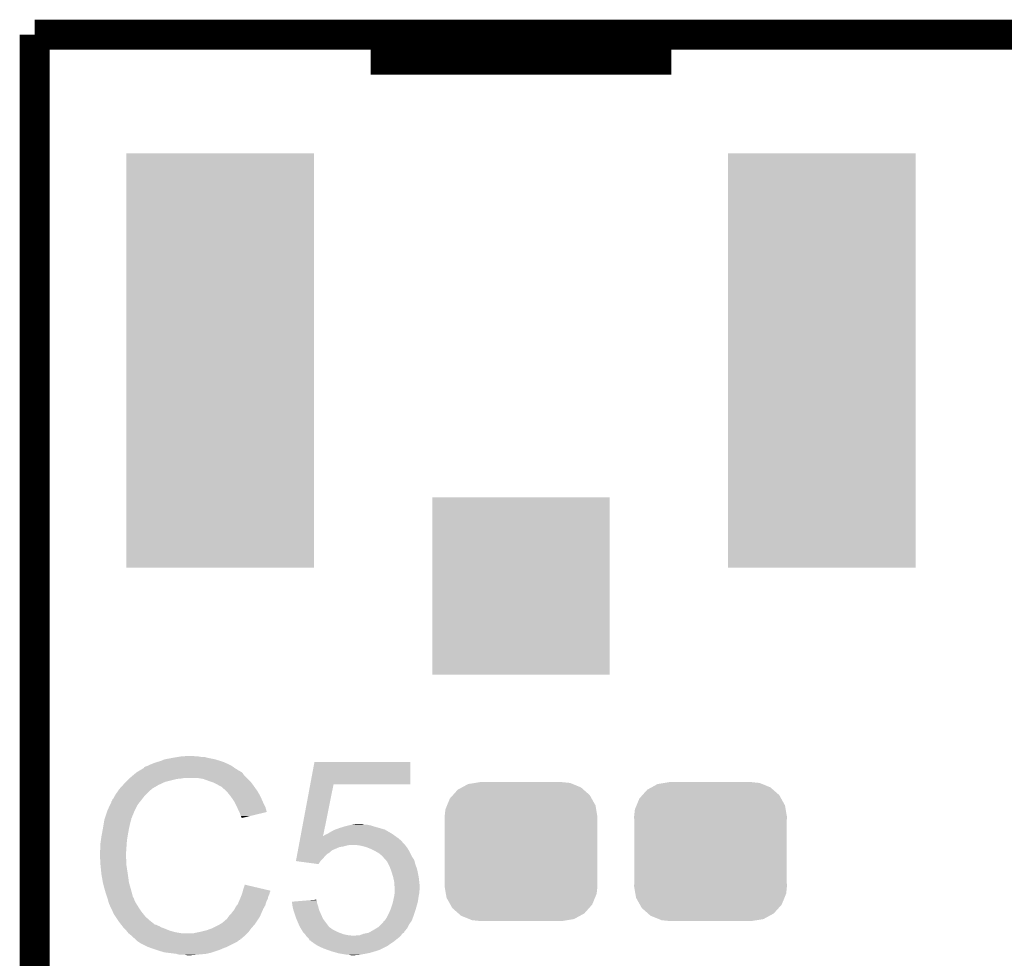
# Model space of a CAD drawing. Extents: x -1.3 to 24.2, y -3.9 to 53.5.
# Tile 41 of 43: x -1.3 to 3.6, y 48.7 to 53.4. Entities that reach past the tile are written whole.
import ezdxf

# ---------------------------------------------------------------- set-up
doc = ezdxf.new("R2010")
doc.units = 0
doc.layers.get('0').update_dxf_attribs({"linetype": 'CONTINUOUS'})
for name, color, linetype in [('CORDELIA-I_CLICK_V100_GKO', 14, 'CONTINUOUS'), ('CORDELIA-I_CLICK_V100_GTO', 12, 'CONTINUOUS'), ('CORDELIA-I_CLICK_V100_GTS', 13, 'CONTINUOUS')]:
    doc.layers.add(name, color=color, linetype=linetype)

# ---------------------------------------------------------------- blocks, each defined once
blk = doc.blocks.new('CUSTOM_80')
for points in [[(-0.233628, 0.347838), (-0.20955, 0.35179), (0.247972, 0.347838), (0.20955, 0.35179)], [(-0.34504, 0.286174), (-0.320744, 0.31339), (0.348152, 0.286174), (0.317222, 0.31339)], [(-0.320744, 0.31339), (-0.298526, 0.325596), (0.317222, 0.31339), (0.30335, 0.325596)], [(-0.298526, 0.325596), (-0.268438, 0.342124), (0.30335, 0.325596), (0.2622, 0.342124)], [(-0.268438, 0.342124), (-0.233628, 0.347838), (0.2622, 0.342124), (0.247972, 0.347838)], [(-0.37475, 0.234078), (-0.360486, 0.26887), (0.377262, 0.234078), (0.357822, 0.26887)], [(-0.360486, 0.26887), (-0.34504, 0.286174), (0.357822, 0.26887), (0.348152, 0.286174)], [(-0.38735, 0.17526), (-0.383124, 0.213652), (0.38735, 0.17526), (0.380766, 0.213652)], [(-0.383124, 0.213652), (-0.37475, 0.234078), (0.380766, 0.213652), (0.377262, 0.234078)], [(-0.38608, 0.154124), (-0.38735, 0.17526), (0.38608, 0.154124), (0.38735, 0.17526)], [(-0.38608, -0.154124), (-0.38608, 0.154124), (0.38608, -0.154124), (0.38608, 0.154124)], [(-0.38735, -0.17526), (-0.38608, -0.154124), (0.38735, -0.17526), (0.38608, -0.154124)], [(-0.380764, -0.213652), (-0.38735, -0.17526), (0.383124, -0.213652), (0.38735, -0.17526)], [(-0.377262, -0.234078), (-0.380764, -0.213652), (0.374748, -0.234078), (0.383124, -0.213652)], [(-0.35782, -0.26887), (-0.377262, -0.234078), (0.360486, -0.26887), (0.374748, -0.234078)], [(-0.348152, -0.286174), (-0.35782, -0.26887), (0.345038, -0.286174), (0.360486, -0.26887)], [(-0.31722, -0.31339), (-0.348152, -0.286174), (0.320744, -0.31339), (0.345038, -0.286174)], [(-0.30335, -0.325596), (-0.31722, -0.31339), (0.298524, -0.325596), (0.320744, -0.31339)], [(-0.262198, -0.342124), (-0.30335, -0.325596), (0.268438, -0.342124), (0.298524, -0.325596)], [(-0.247972, -0.347838), (-0.262198, -0.342124), (0.233626, -0.347838), (0.268438, -0.342124)], [(-0.20955, -0.35179), (-0.247972, -0.347838), (0.20955, -0.35179), (0.233626, -0.347838)]]:
    blk.add_solid(points)
blk = doc.blocks.new('SQUARE_90')
blk.add_solid([(0.44958, 0.44958), (0.44958, -0.44958), (-0.44958, 0.44958), (-0.44958, -0.44958)])
blk = doc.blocks.new('RECTANGLE_91')
blk.add_solid([(0.47498, 1.05029), (0.47498, -1.05029), (-0.47498, 1.05029), (-0.47498, -1.05029)])

msp = doc.modelspace()

# ---------------------------------------------------------------- linework, layer by layer
at = {"layer": 'CORDELIA-I_CLICK_V100_GKO', "const_width": 0.1524}
for points in [[(-1.27, 53.34), (24.13, 53.34)], [(-1.27, -3.81), (-1.27, 53.34)]]:
    msp.add_lwpolyline(points, dxfattribs=at)
at = {"layer": 'CORDELIA-I_CLICK_V100_GTO', "const_width": 0.1524}
msp.add_lwpolyline([(0.4318, 53.213), (1.9558, 53.213)], dxfattribs=at)
at = {"layer": 'CORDELIA-I_CLICK_V100_GTO'}
for points in [[(-0.6985, 49.63414), (-0.68834, 49.63922), (-0.271782, 49.63414), (-0.28194, 49.63922)], [(-0.68834, 49.63922), (-0.675642, 49.6443), (-0.28194, 49.63922), (-0.2921, 49.6443)], [(-0.675642, 49.6443), (-0.662942, 49.64938), (-0.2921, 49.6443), (-0.30353, 49.64938)], [(-0.662942, 49.64938), (-0.6477, 49.65446), (-0.30353, 49.64938), (-0.31496, 49.65446)], [(-0.6477, 49.65446), (-0.629918, 49.65954), (-0.31496, 49.65446), (-0.331214, 49.65954)], [(-0.629918, 49.65954), (-0.612138, 49.66716), (-0.331214, 49.65954), (-0.355598, 49.66716)], [(-0.612138, 49.66716), (-0.5715, 49.67478), (-0.355598, 49.66716), (-0.393702, 49.67478)], [(-0.5715, 49.67478), (-0.54102, 49.67986), (-0.393702, 49.67478), (-0.411476, 49.67986)], [(-0.54102, 49.67986), (-0.52578, 49.6824), (-0.429258, 49.67986), (-0.444498, 49.6824)], [(-0.52578, 49.6824), (-0.480062, 49.68494), (-0.457198, 49.6824), (-0.467358, 49.68494)], [(0.125974, 49.54016), (0.147332, 49.654438), (0.632438, 49.54016), (0.63246, 49.654438)], [(0.147332, 49.654438), (0.147338, 49.65446), (0.63246, 49.654438), (0.147338, 49.65446)], [(-0.7874, 49.57318), (-0.769392, 49.588418), (-0.19558, 49.57318), (-0.210818, 49.588418)], [(-0.769392, 49.588418), (-0.760384, 49.59604), (-0.210818, 49.588418), (-0.2159, 49.59604)], [(-0.760384, 49.59604), (-0.754378, 49.601122), (-0.2159, 49.59604), (-0.220982, 49.601122)], [(-0.754378, 49.601122), (-0.750154, 49.603658), (-0.220982, 49.601122), (-0.22352, 49.603658)], [(-0.750154, 49.603658), (-0.745924, 49.606198), (-0.22352, 49.603658), (-0.228596, 49.606198)], [(-0.745924, 49.606198), (-0.741698, 49.608734), (-0.228596, 49.606198), (-0.231134, 49.608734)], [(-0.741698, 49.608734), (-0.741688, 49.60874), (-0.231134, 49.608734), (-0.233676, 49.60874)], [(-0.741688, 49.60874), (-0.720532, 49.62144), (-0.233676, 49.60874), (-0.254, 49.62144)], [(-0.720532, 49.62144), (-0.71628, 49.623992), (-0.254, 49.62144), (-0.257572, 49.623992)], [(-0.71628, 49.623992), (-0.716266, 49.626526), (-0.257572, 49.623992), (-0.26112, 49.626526)], [(-0.716266, 49.626526), (-0.706118, 49.6316), (-0.26112, 49.626526), (-0.268226, 49.6316)], [(-0.706118, 49.6316), (-0.698506, 49.634138), (-0.268226, 49.6316), (-0.27178, 49.634138)], [(-0.698506, 49.634138), (-0.6985, 49.63414), (-0.27178, 49.634138), (-0.271782, 49.63414)], [(-0.838434, 49.519838), (-0.822268, 49.53762), (-0.673102, 49.519838), (-0.642618, 49.53762)], [(-0.822268, 49.53762), (-0.81534, 49.54524), (-0.642618, 49.53762), (-0.62611, 49.54524)], [(-0.81534, 49.54524), (-0.80772, 49.55286), (-0.62611, 49.54524), (-0.609602, 49.55286)], [(-0.80772, 49.55286), (-0.79248, 49.5681), (-0.609602, 49.55286), (-0.54864, 49.5681)], [(-0.79248, 49.5681), (-0.78994, 49.57064), (-0.54864, 49.5681), (-0.523238, 49.57064)], [(-0.78994, 49.57064), (-0.7874, 49.57318), (-0.523238, 49.57064), (-0.510542, 49.57318)], [(-0.416562, 49.5681), (-0.447042, 49.57318), (-0.1905, 49.5681), (-0.19558, 49.57318)], [(-0.38862, 49.55794), (-0.416562, 49.5681), (-0.18034, 49.55794), (-0.1905, 49.5681)], [(-0.380994, 49.555398), (-0.38862, 49.55794), (-0.177798, 49.555398), (-0.18034, 49.55794)], [(-0.365762, 49.55032), (-0.380994, 49.555398), (-0.173734, 49.55032), (-0.177798, 49.555398)], [(-0.35052, 49.5427), (-0.365762, 49.55032), (-0.16764, 49.5427), (-0.173734, 49.55032)], [(-0.34544, 49.54016), (-0.35052, 49.5427), (-0.165824, 49.54016), (-0.16764, 49.5427)], [(-0.332738, 49.53254), (-0.34544, 49.54016), (-0.160382, 49.53254), (-0.165824, 49.54016)], [(0.077076, 49.27854), (0.12597, 49.540142), (0.191052, 49.27854), (0.243836, 49.540142)], [(0.12597, 49.540142), (0.125974, 49.54016), (0.243836, 49.540142), (0.632438, 49.54016)], [(-0.864618, 49.481738), (-0.858522, 49.4919), (-0.71374, 49.481738), (-0.703578, 49.4919)], [(-0.858522, 49.4919), (-0.846076, 49.509678), (-0.703578, 49.4919), (-0.6858, 49.509678)], [(-0.846076, 49.509678), (-0.84074, 49.5173), (-0.6858, 49.509678), (-0.675642, 49.5173)], [(-0.84074, 49.5173), (-0.840738, 49.517302), (-0.675642, 49.5173), (-0.67564, 49.517302)], [(-0.840738, 49.517302), (-0.838434, 49.519838), (-0.67564, 49.517302), (-0.673102, 49.519838)], [(-0.322584, 49.527462), (-0.332738, 49.53254), (-0.156754, 49.527462), (-0.160382, 49.53254)], [(-0.32004, 49.52492), (-0.322584, 49.527462), (-0.154938, 49.52492), (-0.156754, 49.527462)], [(-0.300036, 49.50714), (-0.32004, 49.52492), (-0.142238, 49.50714), (-0.154938, 49.52492)], [(-0.29718, 49.5046), (-0.300036, 49.50714), (-0.140786, 49.5046), (-0.142238, 49.50714)], [(-0.284988, 49.48936), (-0.29718, 49.5046), (-0.13208, 49.48936), (-0.140786, 49.5046)], [(-0.27686, 49.4792), (-0.284988, 49.48936), (-0.127, 49.4792), (-0.13208, 49.48936)], [(-0.888554, 49.436018), (-0.88138, 49.451264), (-0.7493, 49.436018), (-0.737442, 49.451264)], [(-0.88138, 49.451264), (-0.881374, 49.453806), (-0.737442, 49.451264), (-0.735466, 49.453806)], [(-0.881374, 49.453806), (-0.87884, 49.456344), (-0.735466, 49.453806), (-0.733492, 49.456344)], [(-0.87884, 49.456344), (-0.876296, 49.463962), (-0.733492, 49.456344), (-0.727566, 49.463962)], [(-0.876296, 49.463962), (-0.871218, 49.469044), (-0.727566, 49.463962), (-0.723614, 49.469044)], [(-0.871218, 49.469044), (-0.86614, 49.479198), (-0.723614, 49.469044), (-0.715716, 49.479198)], [(-0.86614, 49.479198), (-0.864618, 49.481738), (-0.715716, 49.479198), (-0.71374, 49.481738)], [(-0.269748, 49.46904), (-0.27686, 49.4792), (-0.12192, 49.46904), (-0.127, 49.4792)], [(-0.259082, 49.4538), (-0.269748, 49.46904), (-0.115146, 49.4538), (-0.12192, 49.46904)], [(-0.25527, 49.44618), (-0.259082, 49.4538), (-0.11176, 49.44618), (-0.115146, 49.4538)], [(-0.24638, 49.4284), (-0.25527, 49.44618), (-0.102868, 49.4284), (-0.11176, 49.44618)], [(-0.912708, 49.375056), (-0.902548, 49.40554), (-0.77724, 49.375056), (-0.76454, 49.40554)], [(-0.902548, 49.40554), (-0.9017, 49.40808), (-0.76454, 49.40554), (-0.76327, 49.40808)], [(-0.9017, 49.40808), (-0.888554, 49.436018), (-0.76327, 49.40808), (-0.7493, 49.436018)], [(-0.24525, 49.425858), (-0.24638, 49.4284), (-0.101598, 49.425858), (-0.102868, 49.4284)], [(-0.23622, 49.40554), (-0.24525, 49.425858), (-0.095524, 49.40554), (-0.101598, 49.425858)], [(-0.233676, 49.400454), (-0.23622, 49.40554), (-0.094004, 49.400454), (-0.095524, 49.40554)], [(-0.23114, 49.39538), (-0.233676, 49.400454), (-0.115166, 49.39538), (-0.094004, 49.400454)], [(-0.22606, 49.380142), (-0.23114, 49.39538), (-0.178716, 49.380142), (-0.115166, 49.39538)], [(-0.92456, 49.31664), (-0.92075, 49.3395), (-0.79248, 49.31664), (-0.7874, 49.3395)], [(-0.92075, 49.3395), (-0.917364, 49.359818), (-0.7874, 49.3395), (-0.782322, 49.359818)], [(-0.917364, 49.359818), (-0.916938, 49.362362), (-0.782322, 49.359818), (-0.78105, 49.362362)], [(-0.916938, 49.362362), (-0.916094, 49.364896), (-0.78105, 49.362362), (-0.779782, 49.364896)], [(-0.916094, 49.364896), (-0.914402, 49.369974), (-0.779782, 49.364896), (-0.77978, 49.369974)], [(-0.914402, 49.369974), (-0.913556, 49.372514), (-0.77978, 49.369974), (-0.777246, 49.372514)], [(-0.913556, 49.372514), (-0.912708, 49.375056), (-0.777246, 49.372514), (-0.77724, 49.375056)], [(-0.223522, 49.375064), (-0.22606, 49.380142), (-0.199894, 49.375064), (-0.178716, 49.380142)], [(-0.220986, 49.372526), (-0.223522, 49.375064), (-0.21048, 49.372526), (-0.199894, 49.375064)], [(-0.22098, 49.370008), (-0.220986, 49.372526), (-0.22098, 49.370008), (-0.21048, 49.372526)], [(0.318338, 49.331878), (0.34036, 49.33696), (0.43434, 49.331878), (0.408942, 49.33696)], [(0.34036, 49.33696), (0.358126, 49.339498), (0.396244, 49.33696), (0.388622, 49.339498)], [(0.358126, 49.339498), (0.358142, 49.3395), (0.388622, 49.339498), (0.358142, 49.3395)], [(-0.93218, 49.276), (-0.9298, 49.2887), (-0.799678, 49.276), (-0.79756, 49.2887)], [(-0.9298, 49.2887), (-0.92456, 49.31664), (-0.79756, 49.2887), (-0.79248, 49.31664)], [(0.20574, 49.28616), (0.215898, 49.29124), (0.545594, 49.28616), (0.538482, 49.29124)], [(0.215898, 49.29124), (0.215902, 49.291242), (0.538482, 49.29124), (0.53848, 49.291242)], [(0.215902, 49.291242), (0.223518, 49.296318), (0.53848, 49.291242), (0.529596, 49.296318)], [(0.223518, 49.296318), (0.246382, 49.30902), (0.529596, 49.296318), (0.507368, 49.30902)], [(0.246382, 49.30902), (0.253366, 49.31156), (0.507368, 49.30902), (0.502922, 49.31156)], [(0.253366, 49.31156), (0.27432, 49.31918), (0.502922, 49.31156), (0.476252, 49.31918)], [(0.27432, 49.31918), (0.299084, 49.3268), (0.476252, 49.31918), (0.44958, 49.3268)], [(0.299084, 49.3268), (0.30734, 49.32934), (0.44958, 49.3268), (0.441958, 49.32934)], [(0.30734, 49.32934), (0.318338, 49.331878), (0.441958, 49.32934), (0.43434, 49.331878)], [(-0.93726, 49.24044), (-0.93472, 49.258222), (-0.803912, 49.24044), (-0.80264, 49.258222)], [(-0.93726, 49.212502), (-0.93726, 49.24044), (-0.805906, 49.212502), (-0.803912, 49.24044)], [(-0.93472, 49.258222), (-0.93218, 49.276), (-0.80264, 49.258222), (-0.799678, 49.276)], [(0.069004, 49.235358), (0.071378, 49.248054), (0.60452, 49.235358), (0.591826, 49.248054)], [(0.071378, 49.248054), (0.071852, 49.250592), (0.591826, 49.248054), (0.59182, 49.250592)], [(0.071852, 49.250592), (0.074702, 49.26584), (0.59182, 49.250592), (0.57404, 49.26584)], [(0.074702, 49.26584), (0.07661, 49.276052), (0.57404, 49.26584), (0.559746, 49.276052)], [(0.07661, 49.276052), (0.077076, 49.27854), (0.190552, 49.276052), (0.193046, 49.27854)], [(0.190552, 49.276052), (0.191052, 49.27854), (0.559746, 49.276052), (0.556262, 49.27854)], [(0.193046, 49.27854), (0.195586, 49.278554), (0.556262, 49.27854), (0.556242, 49.278554)], [(0.195586, 49.278554), (0.198128, 49.28362), (0.556242, 49.278554), (0.54915, 49.28362)], [(0.198128, 49.28362), (0.20574, 49.28616), (0.54915, 49.28362), (0.545594, 49.28616)], [(-0.9398, 49.202342), (-0.93726, 49.212502), (-0.806632, 49.202342), (-0.805906, 49.212502)], [(-0.9398, 49.187102), (-0.9398, 49.202342), (-0.80772, 49.187102), (-0.806632, 49.202342)], [(0.059984, 49.187098), (0.061408, 49.194718), (0.210818, 49.187098), (0.223518, 49.194718)], [(0.061408, 49.194718), (0.062832, 49.202338), (0.223518, 49.194718), (0.23114, 49.202338)], [(0.062832, 49.202338), (0.063308, 49.204878), (0.23114, 49.202338), (0.236216, 49.204878)], [(0.063308, 49.204878), (0.063782, 49.207418), (0.236216, 49.204878), (0.23876, 49.207418)], [(0.063782, 49.207418), (0.06663, 49.222658), (0.23876, 49.207418), (0.274318, 49.222658)], [(0.06663, 49.222658), (0.067106, 49.2252), (0.274318, 49.222658), (0.292098, 49.2252)], [(0.067106, 49.2252), (0.068056, 49.23028), (0.292098, 49.2252), (0.30988, 49.23028)], [(0.068056, 49.23028), (0.06853, 49.23282), (0.30988, 49.23028), (0.322578, 49.23282)], [(0.06853, 49.23282), (0.069004, 49.235358), (0.606424, 49.23282), (0.60452, 49.235358)], [(0.378458, 49.23028), (0.360678, 49.23282), (0.60833, 49.23028), (0.606424, 49.23282)], [(0.408938, 49.22266), (0.378458, 49.23028), (0.614046, 49.22266), (0.60833, 49.23028)], [(0.427996, 49.215038), (0.408938, 49.22266), (0.619762, 49.215038), (0.614046, 49.22266)], [(0.43434, 49.2125), (0.427996, 49.215038), (0.621286, 49.2125), (0.619762, 49.215038)], [(0.45466, 49.20234), (0.43434, 49.2125), (0.62738, 49.20234), (0.621286, 49.2125)], [(0.472438, 49.192182), (0.45466, 49.20234), (0.63246, 49.192182), (0.62738, 49.20234)], [(0.485138, 49.182022), (0.472438, 49.192182), (0.63754, 49.182022), (0.63246, 49.192182)], [(-0.9398, 49.1871), (-0.9398, 49.187102), (-0.807718, 49.1871), (-0.80772, 49.187102)], [(-0.938656, 49.164238), (-0.9398, 49.1871), (-0.807718, 49.164238), (-0.807718, 49.1871)], [(-0.938274, 49.156616), (-0.938656, 49.164238), (-0.80518, 49.156616), (-0.807718, 49.164238)], [(-0.93726, 49.1363), (-0.938274, 49.156616), (-0.80518, 49.1363), (-0.80518, 49.156616)], [(0.053344, 49.151564), (0.055712, 49.16424), (0.177824, 49.151564), (0.1905, 49.16424)], [(0.053524, 49.15154), (0.053344, 49.151564), (0.1778, 49.15154), (0.177824, 49.151564)], [(0.167628, 49.136302), (0.053524, 49.15154), (0.167628, 49.136302), (0.1778, 49.15154)], [(0.055712, 49.16424), (0.058086, 49.176938), (0.1905, 49.16424), (0.200658, 49.176938)], [(0.058086, 49.176938), (0.059984, 49.187098), (0.200658, 49.176938), (0.210818, 49.187098)], [(0.492754, 49.174406), (0.485138, 49.182022), (0.641348, 49.174406), (0.63754, 49.182022)], [(0.495278, 49.1744), (0.492754, 49.174406), (0.641352, 49.1744), (0.641348, 49.174406)], [(0.4953, 49.171866), (0.495278, 49.1744), (0.642618, 49.171866), (0.641352, 49.1744)], [(0.495308, 49.171858), (0.4953, 49.171866), (0.642622, 49.171858), (0.642618, 49.171866)], [(0.50885, 49.156618), (0.495308, 49.171858), (0.652782, 49.156618), (0.642622, 49.171858)], [(0.515618, 49.149), (0.50885, 49.156618), (0.654688, 49.149), (0.652782, 49.156618)], [(0.521972, 49.136298), (0.515618, 49.149), (0.657862, 49.136298), (0.654688, 49.149)], [(-0.936496, 49.128678), (-0.93726, 49.1363), (-0.80518, 49.128678), (-0.80518, 49.1363)], [(-0.934974, 49.11344), (-0.936496, 49.128678), (-0.80264, 49.11344), (-0.80518, 49.128678)], [(-0.93218, 49.085498), (-0.934974, 49.11344), (-0.79834, 49.085498), (-0.80264, 49.11344)], [(0.52832, 49.1236), (0.521972, 49.136298), (0.662624, 49.1236), (0.657862, 49.136298)], [(0.531094, 49.115978), (0.52832, 49.1236), (0.66548, 49.115978), (0.662624, 49.1236)], [(0.538482, 49.09566), (0.531094, 49.115978), (0.67056, 49.09566), (0.66548, 49.115978)], [(0.5461, 49.07026), (0.538482, 49.09566), (0.67564, 49.07026), (0.67056, 49.09566)], [(-0.931282, 49.08042), (-0.93218, 49.085498), (-0.79756, 49.08042), (-0.79834, 49.085498)], [(-0.92456, 49.04232), (-0.931282, 49.08042), (-0.79248, 49.04232), (-0.79756, 49.08042)], [(-0.924558, 49.042318), (-0.92456, 49.04232), (-0.79248, 49.042318), (-0.79248, 49.04232)], [(-0.91948, 49.022), (-0.924558, 49.042318), (-0.786674, 49.022), (-0.79248, 49.042318)], [(0.5461, 49.070258), (0.5461, 49.07026), (0.675642, 49.070258), (0.67564, 49.07026)], [(0.55118, 49.047402), (0.5461, 49.070258), (0.67818, 49.047402), (0.675642, 49.070258)], [(0.55118, 49.0474), (0.55118, 49.047402), (0.67818, 49.0474), (0.67818, 49.047402)], [(0.55118, 49.029624), (0.55118, 49.0474), (0.679958, 49.029624), (0.67818, 49.0474)], [(-0.915124, 49.00676), (-0.91948, 49.022), (-0.78232, 49.00676), (-0.786674, 49.022)], [(-0.90932, 48.98644), (-0.915124, 49.00676), (-0.776898, 48.98644), (-0.78232, 49.00676)], [(-0.220348, 48.983898), (-0.21844, 48.988982), (-0.08128, 48.983898), (-0.080012, 48.988982)], [(-0.21844, 48.988982), (-0.217172, 48.994058), (-0.080012, 48.988982), (-0.078742, 48.994058)], [(-0.217172, 48.994058), (-0.215902, 48.999136), (-0.078742, 48.994058), (-0.076202, 48.999136)], [(-0.215902, 48.999136), (-0.21527, 49.001662), (-0.076202, 48.999136), (-0.0762, 49.001662)], [(-0.21527, 49.001662), (-0.21336, 49.009298), (-0.0762, 49.001662), (-0.108632, 49.009298)], [(-0.21336, 49.009298), (-0.20572, 49.032156), (-0.108632, 49.009298), (-0.20572, 49.032156)], [(0.553718, 49.022002), (0.55118, 49.029624), (0.68072, 49.022002), (0.679958, 49.029624)], [(0.551542, 48.97628), (0.553356, 48.988978), (0.67564, 48.97628), (0.67818, 48.988978)], [(0.553356, 48.988978), (0.55372, 48.991522), (0.67818, 48.988978), (0.67818, 48.991522)], [(0.55372, 49.009298), (0.553718, 49.022002), (0.68072, 49.009298), (0.68072, 49.022002)], [(0.55372, 48.999138), (0.55372, 49.009298), (0.67818, 48.999138), (0.68072, 49.009298)], [(0.55372, 48.991522), (0.55372, 48.999138), (0.67818, 48.991522), (0.67818, 48.999138)], [(-0.903392, 48.968658), (-0.90932, 48.98644), (-0.772156, 48.968658), (-0.776898, 48.98644)], [(-0.902544, 48.966116), (-0.903392, 48.968658), (-0.769618, 48.966116), (-0.772156, 48.968658)], [(-0.900852, 48.961038), (-0.902544, 48.966116), (-0.76708, 48.961038), (-0.769618, 48.966116)], [(-0.89916, 48.955958), (-0.900852, 48.961038), (-0.765386, 48.955958), (-0.76708, 48.961038)], [(-0.898524, 48.95342), (-0.89916, 48.955958), (-0.76454, 48.95342), (-0.765386, 48.955958)], [(-0.896618, 48.9458), (-0.898524, 48.95342), (-0.760728, 48.9458), (-0.76454, 48.95342)], [(-0.894078, 48.938182), (-0.896618, 48.9458), (-0.75692, 48.938182), (-0.760728, 48.9458)], [(-0.89154, 48.930562), (-0.894078, 48.938182), (-0.752156, 48.930562), (-0.75692, 48.938182)], [(-0.2413, 48.933102), (-0.23586, 48.945798), (-0.10015, 48.933102), (-0.096522, 48.945798)], [(-0.23586, 48.945798), (-0.229328, 48.961038), (-0.096522, 48.945798), (-0.088902, 48.961038)], [(-0.229328, 48.961038), (-0.22606, 48.96866), (-0.088902, 48.961038), (-0.087378, 48.96866)], [(-0.22606, 48.96866), (-0.224156, 48.973738), (-0.087378, 48.96866), (-0.08636, 48.973738)], [(-0.224156, 48.973738), (-0.220348, 48.983898), (-0.08636, 48.973738), (-0.08128, 48.983898)], [(0.03304, 48.9458), (0.064174, 48.948336), (0.160022, 48.9458), (0.16002, 48.948336)], [(0.033672, 48.940718), (0.03304, 48.9458), (0.160022, 48.940718), (0.160022, 48.9458)], [(0.03556, 48.92548), (0.033672, 48.940718), (0.165098, 48.92548), (0.160022, 48.940718)], [(0.064174, 48.948336), (0.12654, 48.953416), (0.16002, 48.948336), (0.157482, 48.953416)], [(0.12654, 48.953416), (0.15748, 48.955936), (0.157482, 48.953416), (0.15748, 48.955936)], [(0.5334, 48.9077), (0.54356, 48.938182), (0.6604, 48.9077), (0.669108, 48.938182)], [(0.54356, 48.938182), (0.544646, 48.943258), (0.669108, 48.938182), (0.67056, 48.943258)], [(0.544646, 48.943258), (0.547914, 48.9585), (0.67056, 48.943258), (0.6731, 48.9585)], [(0.547914, 48.9585), (0.55118, 48.97374), (0.6731, 48.9585), (0.675276, 48.97374)], [(0.55118, 48.97374), (0.551542, 48.97628), (0.675276, 48.97374), (0.67564, 48.97628)], [(-0.889, 48.92548), (-0.89154, 48.930562), (-0.748982, 48.92548), (-0.752156, 48.930562)], [(-0.885414, 48.91786), (-0.889, 48.92548), (-0.74422, 48.91786), (-0.748982, 48.92548)], [(-0.874656, 48.895), (-0.885414, 48.91786), (-0.72898, 48.895), (-0.74422, 48.91786)], [(-0.86868, 48.8823), (-0.874656, 48.895), (-0.71882, 48.8823), (-0.72898, 48.895)], [(-0.27686, 48.882302), (-0.26924, 48.89246), (-0.123984, 48.882302), (-0.11954, 48.89246)], [(-0.26924, 48.89246), (-0.259078, 48.905162), (-0.11954, 48.89246), (-0.113982, 48.905162)], [(-0.259078, 48.905162), (-0.25654, 48.91024), (-0.113982, 48.905162), (-0.11176, 48.91024)], [(-0.25654, 48.91024), (-0.25146, 48.9204), (-0.11176, 48.91024), (-0.105954, 48.9204)], [(-0.25146, 48.9204), (-0.245368, 48.928018), (-0.105954, 48.9204), (-0.1016, 48.928018)], [(-0.245368, 48.928018), (-0.2413, 48.933102), (-0.1016, 48.928018), (-0.10015, 48.933102)], [(0.040078, 48.905158), (0.03556, 48.92548), (0.17018, 48.905158), (0.165098, 48.92548)], [(0.04064, 48.902622), (0.040078, 48.905158), (0.171308, 48.902622), (0.17018, 48.905158)], [(0.05334, 48.86452), (0.04064, 48.902622), (0.188244, 48.86452), (0.171308, 48.902622)], [(0.52324, 48.88484), (0.5334, 48.9077), (0.65278, 48.88484), (0.6604, 48.9077)], [(-0.860212, 48.8696), (-0.86868, 48.8823), (-0.70866, 48.8696), (-0.71882, 48.8823)], [(-0.846668, 48.849282), (-0.860212, 48.8696), (-0.685802, 48.849282), (-0.70866, 48.8696)], [(-0.84328, 48.8442), (-0.846668, 48.849282), (-0.679448, 48.8442), (-0.685802, 48.849282)], [(-0.831556, 48.82896), (-0.84328, 48.8442), (-0.660394, 48.82896), (-0.679448, 48.8442)], [(-0.322582, 48.83658), (-0.30988, 48.84674), (-0.151554, 48.83658), (-0.14478, 48.84674)], [(-0.30988, 48.84674), (-0.302256, 48.854362), (-0.14478, 48.84674), (-0.1397, 48.854362)], [(-0.302256, 48.854362), (-0.29718, 48.856904), (-0.1397, 48.854362), (-0.138006, 48.856904)], [(-0.29718, 48.856904), (-0.2921, 48.86452), (-0.138006, 48.856904), (-0.132928, 48.86452)], [(-0.2921, 48.86452), (-0.288292, 48.869598), (-0.132928, 48.86452), (-0.129542, 48.869598)], [(-0.288292, 48.869598), (-0.284478, 48.87468), (-0.129542, 48.869598), (-0.12732, 48.87468)], [(-0.284478, 48.87468), (-0.27686, 48.882302), (-0.12732, 48.87468), (-0.123984, 48.882302)], [(0.055518, 48.85944), (0.05334, 48.86452), (0.190502, 48.85944), (0.188244, 48.86452)], [(0.06858, 48.82896), (0.055518, 48.85944), (0.213362, 48.82896), (0.190502, 48.85944)], [(0.485136, 48.831498), (0.495302, 48.841664), (0.62738, 48.831498), (0.63464, 48.841664)], [(0.495302, 48.841664), (0.497846, 48.846742), (0.63464, 48.841664), (0.638266, 48.846742)], [(0.497846, 48.846742), (0.502908, 48.849278), (0.638266, 48.846742), (0.640078, 48.849278)], [(0.502908, 48.849278), (0.50292, 48.849284), (0.640078, 48.849278), (0.64008, 48.849284)], [(0.50292, 48.849284), (0.51308, 48.864522), (0.64008, 48.849284), (0.645794, 48.864522)], [(0.51308, 48.864522), (0.515618, 48.8696), (0.645794, 48.864522), (0.6477, 48.8696)], [(0.515618, 48.8696), (0.52324, 48.88484), (0.6477, 48.8696), (0.65278, 48.88484)], [(-0.831554, 48.828958), (-0.831556, 48.82896), (-0.655316, 48.828958), (-0.660394, 48.82896)], [(-0.827648, 48.82388), (-0.831554, 48.828958), (-0.645158, 48.82388), (-0.655316, 48.828958)], [(-0.825692, 48.821338), (-0.827648, 48.82388), (-0.637536, 48.821338), (-0.645158, 48.82388)], [(-0.821786, 48.81626), (-0.825692, 48.821338), (-0.62992, 48.81626), (-0.637536, 48.821338)], [(-0.81788, 48.811182), (-0.821786, 48.81626), (-0.616378, 48.811182), (-0.62992, 48.81626)], [(-0.815338, 48.80864), (-0.81788, 48.811182), (-0.6096, 48.80864), (-0.616378, 48.811182)], [(-0.80518, 48.79848), (-0.815338, 48.80864), (-0.584204, 48.79848), (-0.6096, 48.80864)], [(-0.805178, 48.798478), (-0.80518, 48.79848), (-0.5842, 48.798478), (-0.584204, 48.79848)], [(-0.799084, 48.79086), (-0.805178, 48.798478), (-0.55626, 48.79086), (-0.5842, 48.798478)], [(-0.795022, 48.785782), (-0.799084, 48.79086), (-0.52579, 48.785782), (-0.55626, 48.79086)], [(-0.464818, 48.78578), (-0.45466, 48.78832), (-0.193042, 48.78578), (-0.190502, 48.78832)], [(-0.45466, 48.78832), (-0.44196, 48.79086), (-0.190502, 48.78832), (-0.187962, 48.79086)], [(-0.44196, 48.79086), (-0.42926, 48.7934), (-0.187962, 48.79086), (-0.186058, 48.7934)], [(-0.42926, 48.7934), (-0.39878, 48.801022), (-0.186058, 48.7934), (-0.180342, 48.801022)], [(-0.39878, 48.801022), (-0.37084, 48.81118), (-0.180342, 48.801022), (-0.172722, 48.81118)], [(-0.37084, 48.81118), (-0.370838, 48.811182), (-0.172722, 48.81118), (-0.17272, 48.811182)], [(-0.370838, 48.811182), (-0.340362, 48.82642), (-0.17272, 48.811182), (-0.159386, 48.82642)], [(-0.340362, 48.82642), (-0.331476, 48.831498), (-0.159386, 48.82642), (-0.15494, 48.831498)], [(-0.331476, 48.831498), (-0.322582, 48.83658), (-0.15494, 48.831498), (-0.151554, 48.83658)], [(0.07366, 48.8188), (0.06858, 48.82896), (0.220982, 48.8188), (0.213362, 48.82896)], [(0.07493, 48.81626), (0.07366, 48.8188), (0.22352, 48.81626), (0.220982, 48.8188)], [(0.0762, 48.81372), (0.07493, 48.81626), (0.22733, 48.81372), (0.22352, 48.81626)], [(0.077724, 48.81118), (0.0762, 48.81372), (0.23114, 48.81118), (0.22733, 48.81372)], [(0.082296, 48.80356), (0.077724, 48.81118), (0.241302, 48.80356), (0.23114, 48.81118)], [(0.086868, 48.79594), (0.082296, 48.80356), (0.25654, 48.79594), (0.241302, 48.80356)], [(0.091438, 48.788322), (0.086868, 48.79594), (0.274316, 48.788322), (0.25654, 48.79594)], [(0.09144, 48.78832), (0.091438, 48.788322), (0.27432, 48.78832), (0.274316, 48.788322)], [(0.09906, 48.7807), (0.09144, 48.78832), (0.294642, 48.7807), (0.27432, 48.78832)], [(0.396242, 48.78324), (0.421644, 48.78832), (0.59182, 48.78324), (0.59944, 48.78832)], [(0.421644, 48.78832), (0.426204, 48.790854), (0.59944, 48.78832), (0.601974, 48.790854)], [(0.426204, 48.790854), (0.430774, 48.793394), (0.601974, 48.790854), (0.60198, 48.793394)], [(0.430774, 48.793394), (0.4445, 48.80102), (0.60198, 48.793394), (0.608514, 48.80102)], [(0.4445, 48.80102), (0.461432, 48.81118), (0.608514, 48.80102), (0.61722, 48.81118)], [(0.461432, 48.81118), (0.469902, 48.816262), (0.61722, 48.81118), (0.61976, 48.816262)], [(0.469902, 48.816262), (0.485136, 48.831498), (0.61976, 48.816262), (0.62738, 48.831498)], [(-0.795018, 48.78578), (-0.795022, 48.785782), (-0.525778, 48.78578), (-0.52579, 48.785782)], [(-0.782322, 48.775622), (-0.795018, 48.78578), (-0.2032, 48.775622), (-0.193042, 48.78578)], [(-0.782318, 48.77562), (-0.782322, 48.775622), (-0.2032, 48.77562), (-0.2032, 48.775622)], [(-0.77216, 48.765462), (-0.782318, 48.77562), (-0.214814, 48.765462), (-0.2032, 48.77562)], [(-0.762002, 48.75784), (-0.77216, 48.765462), (-0.223526, 48.75784), (-0.214814, 48.765462)], [(-0.761986, 48.757826), (-0.762002, 48.75784), (-0.226066, 48.757826), (-0.223526, 48.75784)], [(-0.75692, 48.75276), (-0.761986, 48.757826), (-0.228608, 48.75276), (-0.226066, 48.757826)], [(-0.754376, 48.750216), (-0.75692, 48.75276), (-0.236222, 48.750216), (-0.228608, 48.75276)], [(-0.749302, 48.745142), (-0.754376, 48.750216), (-0.241298, 48.745142), (-0.236222, 48.750216)], [(-0.749296, 48.745138), (-0.749302, 48.745142), (-0.241302, 48.745138), (-0.241298, 48.745142)], [(-0.741686, 48.740064), (-0.749296, 48.745138), (-0.24976, 48.740064), (-0.241302, 48.745138)], [(-0.739162, 48.74006), (-0.741686, 48.740064), (-0.249768, 48.74006), (-0.24976, 48.740064)], [(-0.73914, 48.737534), (-0.739162, 48.74006), (-0.253978, 48.737534), (-0.249768, 48.74006)], [(0.101598, 48.778162), (0.09906, 48.7807), (0.307332, 48.778162), (0.294642, 48.7807)], [(0.103294, 48.77562), (0.101598, 48.778162), (0.320038, 48.77562), (0.307332, 48.778162)], [(0.104988, 48.77308), (0.103294, 48.77562), (0.345438, 48.77308), (0.320038, 48.77562)], [(0.10668, 48.77054), (0.104988, 48.77308), (0.58166, 48.77054), (0.5842, 48.77308)], [(0.111762, 48.765458), (0.10668, 48.77054), (0.576578, 48.765458), (0.58166, 48.77054)], [(0.119376, 48.757842), (0.111762, 48.765458), (0.567056, 48.757842), (0.576578, 48.765458)], [(0.121916, 48.750236), (0.119376, 48.757842), (0.55755, 48.750236), (0.567056, 48.757842)], [(0.126978, 48.75022), (0.121916, 48.750236), (0.55753, 48.75022), (0.55755, 48.750236)], [(0.127, 48.74769), (0.126978, 48.75022), (0.554366, 48.74769), (0.55753, 48.75022)], [(0.130568, 48.74514), (0.127, 48.74769), (0.55118, 48.74514), (0.554366, 48.74769)], [(0.14478, 48.73498), (0.130568, 48.74514), (0.53594, 48.73498), (0.55118, 48.74514)], [(0.345438, 48.77308), (0.353062, 48.773082), (0.5842, 48.77308), (0.584202, 48.773082)], [(0.353062, 48.773082), (0.360676, 48.775618), (0.584202, 48.773082), (0.586738, 48.775618)], [(0.360676, 48.775618), (0.360684, 48.77562), (0.586738, 48.775618), (0.586738, 48.77562)], [(0.360684, 48.77562), (0.375924, 48.775622), (0.586738, 48.77562), (0.58674, 48.775622)], [(0.375924, 48.775622), (0.396236, 48.783238), (0.58674, 48.775622), (0.591818, 48.783238)], [(0.396236, 48.783238), (0.396242, 48.78324), (0.591818, 48.783238), (0.59182, 48.78324)], [(-0.739112, 48.73752), (-0.73914, 48.737534), (-0.254, 48.73752), (-0.253978, 48.737534)], [(-0.6985, 48.7172), (-0.739112, 48.73752), (-0.29464, 48.7172), (-0.254, 48.73752)], [(-0.67691, 48.70958), (-0.6985, 48.7172), (-0.31496, 48.70958), (-0.29464, 48.7172)], [(-0.65532, 48.70196), (-0.67691, 48.70958), (-0.33274, 48.70196), (-0.31496, 48.70958)], [(-0.614682, 48.68926), (-0.65532, 48.70196), (-0.370842, 48.68926), (-0.33274, 48.70196)], [(-0.594362, 48.68672), (-0.614682, 48.68926), (-0.378462, 48.68672), (-0.370842, 48.68926)], [(0.160018, 48.724822), (0.14478, 48.73498), (0.521716, 48.724822), (0.53594, 48.73498)], [(0.165102, 48.72228), (0.160018, 48.724822), (0.518158, 48.72228), (0.521716, 48.724822)], [(0.18034, 48.71466), (0.165102, 48.72228), (0.502918, 48.71466), (0.518158, 48.72228)], [(0.198122, 48.70704), (0.18034, 48.71466), (0.487678, 48.70704), (0.502918, 48.71466)], [(0.212346, 48.70196), (0.198122, 48.70704), (0.477518, 48.70196), (0.487678, 48.70704)], [(0.23368, 48.69434), (0.212346, 48.70196), (0.45466, 48.69434), (0.477518, 48.70196)], [(0.26035, 48.68672), (0.23368, 48.69434), (0.429262, 48.68672), (0.45466, 48.69434)], [(-0.553722, 48.68164), (-0.594362, 48.68672), (-0.401322, 48.68164), (-0.378462, 48.68672)], [(-0.544832, 48.6791), (-0.553722, 48.68164), (-0.42672, 48.6791), (-0.401322, 48.68164)], [(-0.535944, 48.67656), (-0.544832, 48.6791), (-0.45466, 48.67656), (-0.42672, 48.6791)], [(-0.497842, 48.67402), (-0.508002, 48.67656), (-0.482598, 48.67402), (-0.45466, 48.67656)], [(0.269238, 48.68418), (0.26035, 48.68672), (0.41656, 48.68418), (0.429262, 48.68672)], [(0.28448, 48.68164), (0.269238, 48.68418), (0.40386, 48.68164), (0.41656, 48.68418)], [(0.29972, 48.6791), (0.28448, 48.68164), (0.38989, 48.6791), (0.40386, 48.68164)], [(0.312418, 48.67656), (0.29972, 48.6791), (0.375922, 48.67656), (0.38989, 48.6791)], [(0.332738, 48.67402), (0.322578, 48.67656), (0.345442, 48.67402), (0.375922, 48.67656)]]:
    msp.add_solid(points, dxfattribs=at)

# ---------------------------------------------------------------- block references
at = {"layer": 'CORDELIA-I_CLICK_V100_GTS'}
for name, p in [('RECTANGLE_91', (-0.3302, 51.689)), ('RECTANGLE_91', (2.7178, 51.689)), ('SQUARE_90', (1.1938, 50.546)), ('CUSTOM_80', (1.1938, 49.1998)), ('CUSTOM_80', (2.15392, 49.1998))]:
    msp.add_blockref(name, p, dxfattribs=at)

doc.saveas('drawing.dxf')
